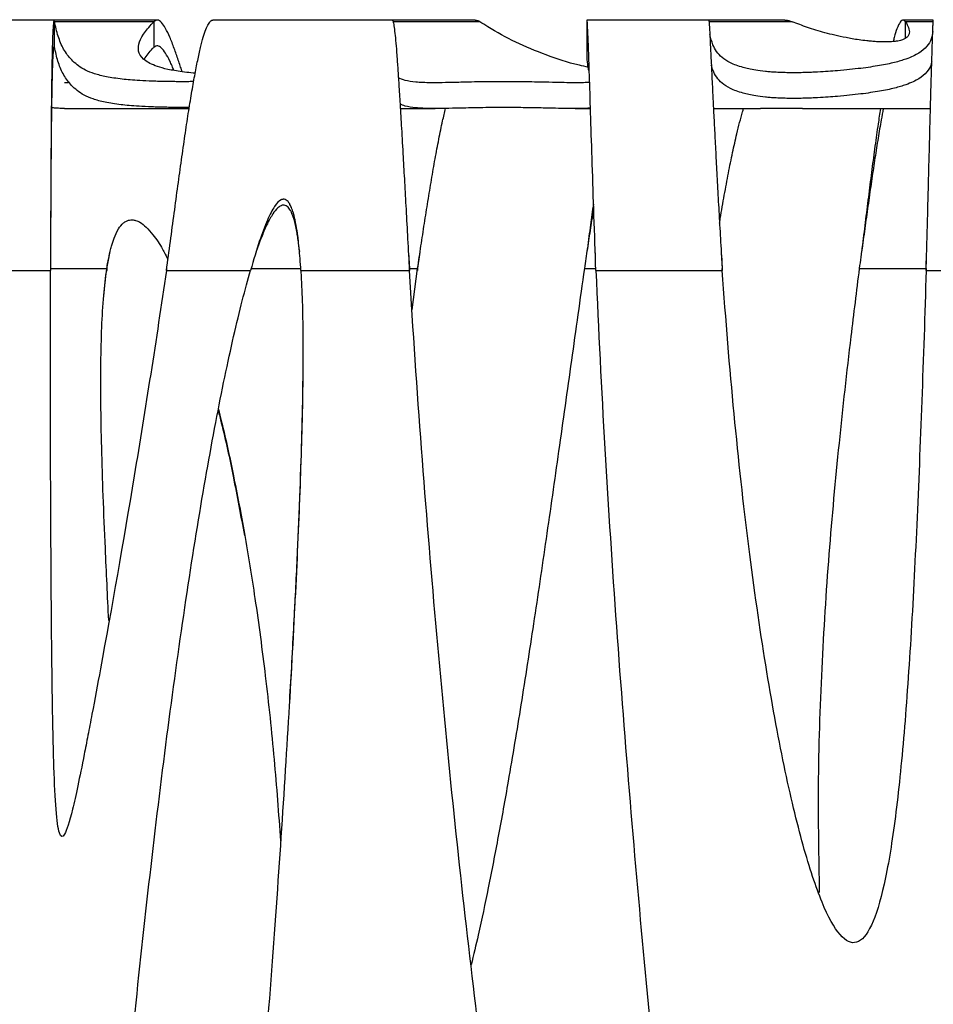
# Model space of a CAD drawing. Header units: millimetres. Extents: x 65 to 2129, y 75 to 1124.
# Tile 24 of 26: x 1241 to 1418, y 933 to 1124. Entities that reach past the tile are written whole.
import ezdxf

# ---------------------------------------------------------------- set-up
doc = ezdxf.new("R2010")
doc.units = ezdxf.units.MM

msp = doc.modelspace()

# ---------------------------------------------------------------- linework, layer by layer
at = {"color": 7, "linetype": 'Continuous', "lineweight": 25}
for p, q in [((1247.972, 1124.017), (1215.351, 1124.017)), ((1247.959, 1118.72), (1247.959, 1123.683)), ((1267.186, 1123.683), (1247.959, 1123.683)), ((1267.837, 1124.017), (1247.972, 1124.017)), ((1267.186, 1123.683), (1267.186, 1118.72)), ((1313.363, 1124.017), (1278.639, 1124.017)), ((1329.429, 1124.017), (1313.363, 1124.017)), ((1330.358, 1123.683), (1313.537, 1123.683)), ((1351.074, 1122.824), (1351.074, 1117.861)), ((1374.702, 1124.017), (1351.076, 1124.017)), ((1351.089, 1123.683), (1351.089, 1118.72)), ((1389.412, 1124.017), (1374.702, 1124.017)), ((1390.881, 1123.683), (1374.748, 1123.683)), ((1418.202, 1124.017), (1412.35, 1124.017)), ((1418.178, 1123.683), (1412.801, 1123.683)), ((1412.801, 1120.487), (1412.801, 1123.683)), ((1247.959, 1118.72), (1247.759, 1118.72)), ((1249.872, 1106.854), (1274.015, 1106.854)), ((1314.931, 1106.854), (1321.657, 1106.854)), ((1348.82, 1106.854), (1351.67, 1106.854)), ((1375.603, 1106.854), (1384.738, 1106.854)), ((1392.862, 1106.854), (1417.656, 1106.854)), ((1269.198, 1079.006), (1269.881, 1077.578)), ((1295.38, 1079.278), (1295.395, 1079.136)), ((1316.5, 1078.904), (1316.688, 1075.866)), ((1318.284, 1075.472), (1318.754, 1079.017)), ((1352.707, 1078.869), (1352.707, 1078.85)), ((1377.124, 1078.866), (1377.326, 1075.866)), ((1416.821, 1075.866), (1416.915, 1078.908)), ((1225.206, 1075.472), (1247.152, 1075.472)), ((1247.153, 1075.866), (1258.058, 1075.866)), ((1258.058, 1075.866), (1258.058, 1075.472)), ((1269.619, 1075.866), (1269.619, 1075.472)), ((1269.619, 1075.472), (1285.917, 1075.472)), ((1286.034, 1075.866), (1295.646, 1075.866)), ((1295.673, 1075.472), (1316.688, 1075.472)), ((1316.688, 1075.472), (1316.688, 1075.866)), ((1316.688, 1075.866), (1318.284, 1075.866)), ((1317.228, 1067.809), (1318.284, 1075.866)), ((1318.284, 1075.866), (1318.284, 1075.472)), ((1350.597, 1075.866), (1352.817, 1075.866)), ((1352.831, 1075.472), (1377.326, 1075.472)), ((1377.326, 1075.472), (1377.326, 1075.866)), ((1403.854, 1075.866), (1416.821, 1075.866)), ((1416.821, 1075.866), (1416.821, 1075.472)), ((1416.821, 1075.472), (1434.483, 1075.472)), ((1395.881, 969.41), (1395.881, 969.016))]:
    msp.add_line(p, q, dxfattribs=at)
for points, knots in [([(1247.853, 1123.995), (1247.826, 1123.961), (1247.767, 1123.891), (1247.686, 1123.124), (1247.609, 1121.843), (1247.538, 1120.022), (1247.485, 1118.081), (1247.445, 1116.284), (1247.417, 1114.814), (1247.391, 1113.229), (1247.361, 1111.165), (1247.328, 1108.479), (1247.294, 1105.009), (1247.263, 1101.087), (1247.235, 1096.717), (1247.21, 1091.918), (1247.187, 1086.724), (1247.167, 1081.185), (1247.157, 1077.402), (1247.152, 1075.472)], [0, 0, 0, 0, 0.059874, 0.1262478, 0.192948, 0.2599746, 0.327328, 0.3611403, 0.3950345, 0.4290104, 0.4630683, 0.5193178, 0.5786729, 0.6411332, 0.7066984, 0.7753681, 0.8471419, 0.9220194, 1, 1, 1, 1]), ([(1274.89, 1112.075), (1274.744, 1112.073), (1274.316, 1112.067), (1273.384, 1112.062), (1272.264, 1112.061), (1270.975, 1112.068), (1269.559, 1112.086), (1268.147, 1112.116), (1266.325, 1112.173), (1264.37, 1112.262), (1262.53, 1112.397), (1260.332, 1112.625), (1257.889, 1112.996), (1255.615, 1113.576), (1253.894, 1114.277), (1252.578, 1115.097), (1251.164, 1116.3), (1249.774, 1118.032), (1248.692, 1120.479), (1248.189, 1122.465), (1247.977, 1123.587), (1247.959, 1123.683)], [0, 0, 0, 0, 0.0033511, 0.0097696, 0.0162241, 0.0221734, 0.0326668, 0.0461651, 0.0597256, 0.092702, 0.1258344, 0.1589664, 0.2375845, 0.3162797, 0.395098, 0.4739668, 0.5527306, 0.6972855, 0.8418698, 0.9864409, 1, 1, 1, 1]), ([(1275.184, 1113.689), (1274.629, 1113.745), (1272.729, 1113.934), (1270.414, 1114.318), (1268.198, 1114.85), (1266.675, 1115.444), (1265.206, 1116.317), (1264.156, 1117.562), (1264.101, 1119.286), (1265.052, 1121.233), (1266.299, 1122.752), (1267.105, 1123.599), (1267.186, 1123.683)], [0, 0, 0, 0, 0.0322271, 0.1104451, 0.1889293, 0.2676381, 0.3461631, 0.5049838, 0.6640774, 0.8233131, 0.9823278, 1, 1, 1, 1]), ([(1272.695, 1113.992), (1272.673, 1114.054), (1272.531, 1114.451), (1272.27, 1115.214), (1271.899, 1116.296), (1271.507, 1117.43), (1271.103, 1118.567), (1270.686, 1119.68), (1270.124, 1121.065), (1269.438, 1122.513), (1268.66, 1123.657), (1267.898, 1124.185), (1267.427, 1123.853), (1267.186, 1123.683)], [0, 0, 0, 0, 0.0081485, 0.0524077, 0.1058644, 0.1641432, 0.2272492, 0.2951866, 0.3679585, 0.5126229, 0.6661718, 0.8286253, 1, 1, 1, 1]), ([(1269.619, 1075.472), (1269.874, 1077.346), (1270.381, 1081.061), (1271.121, 1086.573), (1271.839, 1091.876), (1272.535, 1096.908), (1273.208, 1101.606), (1273.857, 1105.922), (1274.484, 1109.816), (1275.088, 1113.26), (1275.67, 1116.233), (1276.228, 1118.724), (1276.764, 1120.73), (1277.277, 1122.254), (1277.767, 1123.315), (1278.183, 1123.835), (1278.471, 1124.026), (1278.604, 1123.999), (1278.639, 1123.992)], [0, 0, 0, 0, 0.075856, 0.1504491, 0.2237794, 0.2958471, 0.3666525, 0.4361957, 0.5044771, 0.5714969, 0.6372553, 0.7017527, 0.7649894, 0.8269658, 0.8876823, 0.9471392, 0.986086, 1, 1, 1, 1]), ([(1313.363, 1124.002), (1313.373, 1124.006), (1313.403, 1124.02), (1313.457, 1123.935), (1313.559, 1123.673), (1313.7, 1122.976), (1313.882, 1121.54), (1314.068, 1119.615), (1314.226, 1117.646), (1314.354, 1115.89), (1314.45, 1114.504), (1314.547, 1113.046), (1314.687, 1110.855), (1314.888, 1107.615), (1315.167, 1102.926), (1315.457, 1097.836), (1315.751, 1092.546), (1316.042, 1087.237), (1316.356, 1081.476), (1316.576, 1077.509), (1316.688, 1075.472)], [0, 0, 0, 0, 0.0116466, 0.0390613, 0.0662029, 0.1372109, 0.20628, 0.2734103, 0.3386018, 0.3704815, 0.401876, 0.4327854, 0.4632097, 0.5333135, 0.6111555, 0.696733, 0.7660199, 0.8396605, 0.9176542, 1, 1, 1, 1]), ([(1329.429, 1123.995), (1329.452, 1124.002), (1329.758, 1124.096), (1330.07, 1123.881), (1330.358, 1123.683)], [0, 0, 0, 0, 0.077428, 1, 1, 1, 1]), ([(1351.364, 1114.877), (1350.784, 1114.998), (1347.821, 1115.617), (1343.15, 1117.197), (1337.229, 1119.648), (1333.082, 1121.916), (1330.873, 1123.35), (1330.358, 1123.683)], [0, 0, 0, 0, 0.068536, 0.3500041, 0.6321047, 0.9143773, 1, 1, 1, 1]), ([(1352.831, 1075.472), (1352.698, 1079.031), (1352.574, 1082.587), (1352.339, 1089.505), (1352.229, 1092.866), (1352.024, 1099.225), (1351.929, 1102.223), (1351.754, 1107.726), (1351.675, 1110.23), (1351.53, 1114.65), (1351.465, 1116.567), (1351.351, 1119.757), (1351.301, 1121.031), (1351.217, 1122.917), (1351.183, 1123.53), (1351.149, 1123.892), (1351.142, 1123.945), (1351.134, 1123.993), (1351.131, 1124.005), (1351.127, 1124.014), (1351.126, 1124.016), (1351.124, 1124.017), (1351.124, 1124.017), (1351.123, 1124.017), (1351.123, 1124.017), (1351.123, 1124.017), (1351.123, 1124.017), (1351.122, 1124.017), (1351.122, 1124.017), (1351.118, 1124.014), (1351.114, 1124.003), (1351.103, 1123.914), (1351.096, 1123.836), (1351.089, 1123.683)], [0, 0, 0, 0, 0.125, 0.125, 0.25, 0.25, 0.375, 0.375, 0.5, 0.5, 0.625, 0.625, 0.75, 0.75, 0.875, 0.875, 0.90625, 0.90625, 0.921875, 0.921875, 0.9296875, 0.9296875, 0.9316406, 0.9316406, 0.9326172, 0.9326172, 0.9335938, 0.9335938, 0.9375, 0.9375, 0.96875, 0.96875, 1, 1, 1, 1]), ([(1374.702, 1124.011), (1374.703, 1124.012), (1374.708, 1124.02), (1374.72, 1123.956), (1374.746, 1123.722), (1374.792, 1123.087), (1374.869, 1121.755), (1374.965, 1119.904), (1375.068, 1117.823), (1375.171, 1115.707), (1375.267, 1113.705), (1375.385, 1111.262), (1375.531, 1108.271), (1375.715, 1104.619), (1375.922, 1100.567), (1376.154, 1096.134), (1376.411, 1091.352), (1376.692, 1086.265), (1376.996, 1080.926), (1377.215, 1077.307), (1377.326, 1075.472)], [0, 0, 0, 0, 0.0073037, 0.0345185, 0.0616842, 0.1293553, 0.1967221, 0.2637858, 0.3305475, 0.3749003, 0.4191196, 0.4632055, 0.5231784, 0.5851859, 0.649229, 0.7153084, 0.7834247, 0.8535784, 0.92577, 1, 1, 1, 1]), ([(1389.412, 1123.982), (1389.481, 1123.993), (1389.952, 1124.071), (1390.453, 1123.862), (1390.881, 1123.683)], [0, 0, 0, 0, 0.1456718, 1, 1, 1, 1]), ([(1412.801, 1123.683), (1413.049, 1123.292), (1413.257, 1122.91), (1413.467, 1122.352), (1413.519, 1122.168), (1413.577, 1121.806), (1413.583, 1121.627), (1413.526, 1121.275), (1413.464, 1121.101), (1413.286, 1120.844), (1413.212, 1120.759), (1413.025, 1120.59), (1412.911, 1120.506), (1412.62, 1120.339), (1412.443, 1120.257), (1412.099, 1120.137), (1411.97, 1120.097), (1411.673, 1120.02), (1411.503, 1119.982), (1411.104, 1119.91), (1410.876, 1119.876), (1410.454, 1119.831), (1410.298, 1119.817), (1409.962, 1119.793), (1409.777, 1119.782), (1409.391, 1119.768), (1409.189, 1119.764), (1408.772, 1119.761), (1408.565, 1119.762), (1408.157, 1119.77), (1407.959, 1119.777), (1407.578, 1119.792), (1407.395, 1119.802), (1406.859, 1119.834), (1406.534, 1119.859), (1405.916, 1119.913), (1405.624, 1119.943), (1404.79, 1120.035), (1404.292, 1120.1), (1403.355, 1120.235), (1402.917, 1120.305), (1402.079, 1120.449), (1401.68, 1120.522), (1400.525, 1120.747), (1399.81, 1120.903), (1398.46, 1121.221), (1397.823, 1121.383), (1395.994, 1121.88), (1394.881, 1122.224), (1392.788, 1122.936), (1391.809, 1123.304), (1390.881, 1123.683)], [0, 0, 0, 0, 0.125, 0.125, 0.1875, 0.1875, 0.25, 0.25, 0.3125, 0.3125, 0.34375, 0.34375, 0.375, 0.375, 0.40625, 0.40625, 0.421875, 0.421875, 0.4375, 0.4375, 0.453125, 0.453125, 0.4609375, 0.4609375, 0.46875, 0.46875, 0.4765625, 0.4765625, 0.484375, 0.484375, 0.4921875, 0.4921875, 0.5, 0.5, 0.515625, 0.515625, 0.53125, 0.53125, 0.5625, 0.5625, 0.59375, 0.59375, 0.625, 0.625, 0.6875, 0.6875, 0.75, 0.75, 0.875, 0.875, 1, 1, 1, 1]), ([(1412.801, 1123.683), (1412.653, 1123.841), (1412.345, 1124.17), (1411.794, 1123.734), (1411.213, 1122.515), (1410.747, 1121.142), (1410.491, 1120.105), (1410.423, 1119.829)], [0, 0, 0, 0, 0.22185448, 0.46181977, 0.71990697, 0.92545447, 1, 1, 1, 1]), ([(1416.821, 1075.472), (1416.878, 1077.54), (1416.991, 1081.617), (1417.151, 1087.613), (1417.299, 1093.281), (1417.436, 1098.55), (1417.562, 1103.358), (1417.677, 1107.666), (1417.78, 1111.451), (1417.872, 1114.703), (1417.953, 1117.427), (1418.023, 1119.639), (1418.082, 1121.362), (1418.123, 1122.457), (1418.151, 1123.128), (1418.169, 1123.529), (1418.184, 1123.811), (1418.195, 1123.967), (1418.2, 1124.032), (1418.202, 1124.014), (1418.202, 1124.013)], [0, 0, 0, 0, 0.0835463, 0.1647271, 0.243542, 0.3199909, 0.3940736, 0.4657899, 0.5351398, 0.602123, 0.6667396, 0.7289895, 0.7888726, 0.846389, 0.8782004, 0.9092385, 0.9395034, 0.968995, 0.9977135, 1, 1, 1, 1]), ([(1418.1, 1121.822), (1418.021, 1121.329), (1417.855, 1120.298), (1417.056, 1118.897), (1415.54, 1117.582), (1413.399, 1116.557), (1410.786, 1115.769), (1407.917, 1115.172), (1404.285, 1114.638), (1400.772, 1114.276), (1397.879, 1114.045), (1396.172, 1113.938), (1394.607, 1113.865), (1393.315, 1113.821), (1391.9, 1113.794), (1390.472, 1113.793), (1389.008, 1113.821), (1387.712, 1113.877), (1386.573, 1113.953), (1385.183, 1114.081), (1383.723, 1114.27), (1382.397, 1114.529), (1380.667, 1114.986), (1378.756, 1115.695), (1377.17, 1116.735), (1376.174, 1117.906), (1375.377, 1119.343), (1375.073, 1120.511), (1374.898, 1121.183)], [0, 0, 0, 0, 0.0659718, 0.138137, 0.210137, 0.2820393, 0.3276549, 0.3734391, 0.419111, 0.4645727, 0.4801856, 0.4957638, 0.5036305, 0.5114667, 0.5185021, 0.5256022, 0.5318456, 0.5411193, 0.5502595, 0.5594279, 0.5826542, 0.6059985, 0.6293432, 0.6984594, 0.7676711, 0.8369783, 0.9062249, 1, 1, 1, 1]), ([(1247.853, 1118.997), (1247.826, 1118.968), (1247.767, 1118.905), (1247.686, 1118.223), (1247.609, 1117.085), (1247.538, 1115.466), (1247.485, 1113.741), (1247.445, 1112.143), (1247.417, 1110.837), (1247.391, 1109.428), (1247.361, 1107.593), (1247.328, 1105.206), (1247.294, 1102.121), (1247.263, 1098.635), (1247.235, 1094.751), (1247.21, 1090.483), (1247.189, 1086.229), (1247.178, 1083.38), (1247.173, 1082.104)], [0, 0, 0, 0, 0.06613825, 0.13945579, 0.21313342, 0.28717133, 0.36156968, 0.39891859, 0.43635779, 0.47388729, 0.51150711, 0.57363951, 0.6392021, 0.70819454, 0.78061646, 0.85646745, 0.93574707, 1, 1, 1, 1]), ([(1274.051, 1107.076), (1273.816, 1107.074), (1273.234, 1107.07), (1272.22, 1107.071), (1270.936, 1107.078), (1269.5, 1107.097), (1268.069, 1107.128), (1266.208, 1107.188), (1264.212, 1107.284), (1262.339, 1107.428), (1260.106, 1107.671), (1257.629, 1108.067), (1255.336, 1108.689), (1253.611, 1109.439), (1252.302, 1110.319), (1250.959, 1111.559), (1249.662, 1113.286), (1248.655, 1115.653), (1248.178, 1117.558), (1247.976, 1118.629), (1247.959, 1118.72)], [0, 0, 0, 0, 0.0043594, 0.0107975, 0.0167868, 0.0275053, 0.0414571, 0.0554735, 0.0899164, 0.1245213, 0.1591261, 0.2412408, 0.3234347, 0.4057547, 0.4881264, 0.5703903, 0.7092617, 0.8481575, 0.9870416, 1, 1, 1, 1]), ([(1265.321, 1116.468), (1265.807, 1117.118), (1266.35, 1117.846), (1267.105, 1118.636), (1267.186, 1118.72)], [0, 0, 0, 0, 0.8927511, 1, 1, 1, 1]), ([(1271.069, 1114.243), (1270.944, 1114.542), (1270.67, 1115.201), (1270.125, 1116.389), (1269.438, 1117.681), (1268.66, 1118.696), (1267.898, 1119.166), (1267.428, 1118.872), (1267.186, 1118.72)], [0, 0, 0, 0, 0.0789119, 0.1741063, 0.3632678, 0.563949, 0.7761838, 1, 1, 1, 1]), ([(1351.089, 1118.72), (1351.073, 1117.407), (1351.053, 1115.751), (1351.331, 1114.521), (1351.389, 1114.266)], [0, 0, 0, 0, 0.7925535, 1, 1, 1, 1]), ([(1351.122, 1119.016), (1351.12, 1119.014), (1351.117, 1119.01), (1351.111, 1118.986), (1351.105, 1118.938), (1351.097, 1118.856), (1351.092, 1118.768), (1351.089, 1118.72)], [0, 0, 0, 0, 0.1299374, 0.2949069, 0.4949077, 0.7299391, 1, 1, 1, 1]), ([(1417.912, 1116.003), (1417.875, 1115.802), (1417.738, 1115.066), (1417.045, 1113.935), (1415.543, 1112.615), (1413.398, 1111.589), (1410.785, 1110.799), (1407.915, 1110.2), (1404.283, 1109.666), (1400.77, 1109.302), (1397.879, 1109.07), (1396.175, 1108.963), (1394.613, 1108.89), (1393.323, 1108.846), (1391.908, 1108.819), (1390.478, 1108.817), (1389.013, 1108.845), (1387.718, 1108.901), (1386.58, 1108.977), (1385.193, 1109.105), (1383.736, 1109.294), (1382.412, 1109.553), (1380.684, 1110.009), (1378.776, 1110.716), (1377.188, 1111.751), (1376.197, 1112.921), (1375.524, 1114.071), (1375.29, 1114.919), (1375.192, 1115.277)], [0, 0, 0, 0, 0.0296317, 0.1084062, 0.1870003, 0.2654877, 0.3152815, 0.3652593, 0.4151144, 0.4647399, 0.4817535, 0.4987296, 0.5073013, 0.5158401, 0.5235309, 0.5312927, 0.5381128, 0.5482188, 0.5581682, 0.5681482, 0.5933921, 0.6187642, 0.6441368, 0.7192564, 0.79448, 0.8698079, 0.9450697, 1, 1, 1, 1]), ([(1351.482, 1111.932), (1351.166, 1111.908), (1350.399, 1111.851), (1348.567, 1111.849), (1346.234, 1111.883), (1344.254, 1111.927), (1342.278, 1111.971), (1340.649, 1112.005), (1338.821, 1112.036), (1337.019, 1112.057), (1335.198, 1112.064), (1333.564, 1112.062), (1331.67, 1112.046), (1329.545, 1112.013), (1327.536, 1111.968), (1325.161, 1111.909), (1322.939, 1111.86), (1320.886, 1111.848), (1319.241, 1111.886), (1317.467, 1112.008), (1315.817, 1112.265), (1314.969, 1112.635), (1314.561, 1112.812)], [0, 0, 0, 0, 0.0596185, 0.1445557, 0.1946279, 0.2450069, 0.2700469, 0.2953301, 0.314334, 0.3334963, 0.3449549, 0.3564621, 0.370057, 0.3925945, 0.4252781, 0.4588251, 0.5273658, 0.5964826, 0.6663879, 0.7363868, 0.8733245, 1, 1, 1, 1]), ([(1250.644, 1112.061), (1250.672, 1112.026), (1250.788, 1111.883), (1250.425, 1111.841), (1249.896, 1111.856), (1249.872, 1111.856)], [0, 0, 0, 0, 0.23421185, 0.96513512, 1, 1, 1, 1]), ([(1249.872, 1106.856), (1249.661, 1106.86), (1249.217, 1106.867), (1248.372, 1106.923), (1247.617, 1106.982), (1247.354, 1107.003)], [0, 0, 0, 0, 0.3706939, 0.7802904, 1, 1, 1, 1]), ([(1351.667, 1106.948), (1351.542, 1106.934), (1351.122, 1106.888), (1350.007, 1106.856), (1348.317, 1106.851), (1346.23, 1106.88), (1344.251, 1106.921), (1342.272, 1106.964), (1340.642, 1106.997), (1338.816, 1107.026), (1337.018, 1107.046), (1335.2, 1107.054), (1333.566, 1107.051), (1331.672, 1107.036), (1329.548, 1107.004), (1327.54, 1106.96), (1325.167, 1106.904), (1322.947, 1106.857), (1320.895, 1106.849), (1319.251, 1106.89), (1317.479, 1107.016), (1315.967, 1107.247), (1315.199, 1107.574), (1314.88, 1107.71)], [0, 0, 0, 0, 0.0278017, 0.0931544, 0.1584842, 0.2095901, 0.2610098, 0.2865669, 0.3123734, 0.3316884, 0.3511632, 0.3628536, 0.3745938, 0.3884547, 0.4114247, 0.4447202, 0.4788957, 0.5486823, 0.6190556, 0.6902322, 0.7615042, 0.9008437, 1, 1, 1, 1]), ([(1318.284, 1075.866), (1318.5, 1077.319), (1318.933, 1080.228), (1319.598, 1084.591), (1320.276, 1088.894), (1320.969, 1093.087), (1321.675, 1097.122), (1322.395, 1100.934), (1323.066, 1104.226), (1323.502, 1106.083), (1323.688, 1106.878)], [0, 0, 0, 0, 0.1279981, 0.2563159, 0.3849546, 0.513915, 0.6431982, 0.7728051, 0.9027367, 1, 1, 1, 1]), ([(1376.785, 1084.66), (1376.832, 1084.95), (1377.13, 1086.786), (1377.701, 1090.051), (1378.495, 1094.339), (1379.301, 1098.312), (1380.03, 1101.563), (1380.676, 1104.161), (1381.108, 1105.794), (1381.362, 1106.644), (1381.425, 1106.854)], [0, 0, 0, 0, 0.0346118, 0.2193025, 0.3991838, 0.5742642, 0.744553, 0.8554488, 0.964221, 1, 1, 1, 1]), ([(1392.862, 1106.856), (1392.813, 1106.855), (1392.725, 1106.855), (1392.313, 1106.858), (1391.83, 1106.861), (1391.215, 1106.863), (1390.7, 1106.864), (1390.093, 1106.864), (1389.332, 1106.864), (1388.314, 1106.861), (1387.195, 1106.858), (1385.92, 1106.855), (1385.17, 1106.855), (1384.738, 1106.855)], [0, 0, 0, 0, 0.12893288, 0.23438473, 0.34052505, 0.38116013, 0.42220269, 0.45854869, 0.502171, 0.57918341, 0.7021919, 0.82819518, 1, 1, 1, 1]), ([(1408.515, 1106.854), (1408.38, 1106.132), (1408.045, 1104.351), (1407.509, 1101.14), (1406.906, 1097.326), (1406.301, 1093.274), (1405.693, 1089.052), (1405.083, 1084.706), (1404.47, 1080.289), (1404.059, 1077.34), (1403.854, 1075.866)], [0, 0, 0, 0, 0.0887045, 0.2188582, 0.3490223, 0.4791968, 0.6093818, 0.7395773, 0.8697834, 1, 1, 1, 1]), ([(1407.958, 1106.854), (1407.808, 1105.872), (1407.459, 1103.579), (1406.906, 1099.605), (1406.301, 1095.059), (1405.693, 1090.305), (1405.083, 1085.418), (1404.616, 1081.629), (1404.352, 1079.494), (1404.293, 1079.017)], [0, 0, 0, 0, 0.1241086, 0.2897402, 0.4553822, 0.6210349, 0.7866981, 0.952372, 1, 1, 1, 1]), ([(1295.673, 1075.472), (1295.569, 1077.094), (1295.455, 1078.551), (1295.269, 1080.479), (1295.205, 1081.079), (1295.105, 1081.914), (1295.071, 1082.181), (1295.019, 1082.566), (1295.002, 1082.692), (1294.975, 1082.876), (1294.967, 1082.937), (1294.953, 1083.027), (1294.949, 1083.057), (1294.942, 1083.102), (1294.94, 1083.117), (1294.937, 1083.139), (1294.936, 1083.146), (1294.933, 1083.161), (1294.933, 1083.164), (1294.814, 1083.946), (1294.688, 1084.642), (1294.486, 1085.575), (1294.417, 1085.868), (1294.309, 1086.279), (1294.272, 1086.411), (1294.217, 1086.603), (1294.198, 1086.666), (1294.17, 1086.758), (1294.161, 1086.789), (1294.147, 1086.834), (1294.142, 1086.849), (1294.135, 1086.872), (1294.132, 1086.879), (1294.128, 1086.894), (1294.127, 1086.898), (1294.004, 1087.278), (1293.881, 1087.604), (1293.687, 1088.027), (1293.622, 1088.158), (1293.521, 1088.337), (1293.487, 1088.394), (1293.436, 1088.475), (1293.419, 1088.502), (1293.393, 1088.541), (1293.384, 1088.553), (1293.371, 1088.572), (1293.367, 1088.579), (1293.358, 1088.591), (1293.357, 1088.593), (1293.124, 1088.921), (1292.885, 1089.125), (1292.508, 1089.262), (1292.379, 1089.279), (1292.181, 1089.264), (1292.114, 1089.251), (1292.012, 1089.222), (1291.978, 1089.211), (1291.927, 1089.191), (1291.91, 1089.184), (1291.884, 1089.173), (1291.875, 1089.169), (1291.862, 1089.163), (1291.858, 1089.161), (1291.849, 1089.157), (1291.842, 1089.154), (1291.444, 1088.962), (1291.023, 1088.539), (1290.133, 1087.222), (1289.664, 1086.327), (1288.676, 1084.053), (1288.159, 1082.674), (1287.074, 1079.431), (1286.508, 1077.566), (1285.917, 1075.472)], [0, 0, 0, 0, 0.125, 0.125, 0.1875, 0.1875, 0.21875, 0.21875, 0.234375, 0.234375, 0.2421875, 0.2421875, 0.2460938, 0.2460938, 0.2480469, 0.2480469, 0.2490234, 0.2490234, 0.25, 0.25, 0.3125, 0.3125, 0.34375, 0.34375, 0.359375, 0.359375, 0.3671875, 0.3671875, 0.3710938, 0.3710938, 0.3730469, 0.3730469, 0.3740234, 0.3740234, 0.375, 0.375, 0.40625, 0.40625, 0.421875, 0.421875, 0.4296875, 0.4296875, 0.4335938, 0.4335938, 0.4355469, 0.4355469, 0.4365234, 0.4365234, 0.4375, 0.4375, 0.46875, 0.46875, 0.484375, 0.484375, 0.4921875, 0.4921875, 0.4960938, 0.4960938, 0.4980469, 0.4980469, 0.4990234, 0.4990234, 0.4995117, 0.4995117, 0.5, 0.5, 0.625, 0.625, 0.75, 0.75, 0.875, 0.875, 1, 1, 1, 1]), ([(1295.379, 1079.271), (1295.339, 1079.652), (1295.257, 1080.442), (1295.109, 1081.591), (1294.926, 1082.787), (1294.706, 1083.945), (1294.441, 1085.053), (1294.169, 1085.935), (1293.899, 1086.614), (1293.644, 1087.121), (1293.36, 1087.548), (1293.037, 1087.887), (1292.653, 1088.105), (1292.308, 1088.147), (1292.04, 1088.102), (1291.673, 1087.973), (1290.985, 1087.467), (1290.085, 1086.264), (1289.093, 1084.425), (1288.065, 1082.037), (1287.341, 1080.146), (1286.971, 1079.029), (1286.924, 1078.887)], [0, 0, 0, 0, 0.054713, 0.1136264, 0.1657417, 0.2282986, 0.283049, 0.3301625, 0.3617116, 0.3890253, 0.4123982, 0.4361405, 0.4561374, 0.4747256, 0.4844287, 0.4948152, 0.5302381, 0.6052392, 0.7107693, 0.8316528, 0.9785944, 1, 1, 1, 1]), ([(1352.341, 1088.338), (1352.155, 1086.995), (1351.765, 1084.167), (1351.342, 1081.031), (1351.106, 1079.269), (1351.072, 1079.017)], [0, 0, 0, 0, 0.4368895, 0.9194503, 1, 1, 1, 1]), ([(1352.372, 1087.505), (1352.176, 1086.243), (1351.775, 1083.663), (1351.183, 1079.756), (1350.789, 1077.14), (1350.597, 1075.866)], [0, 0, 0, 0, 0.3291406, 0.6732969, 1, 1, 1, 1]), ([(1258.058, 1075.866), (1258.129, 1076.273), (1258.266, 1077.055), (1258.493, 1078.178), (1258.724, 1079.203), (1258.963, 1080.129), (1259.207, 1080.956), (1259.606, 1082.1), (1260.201, 1083.413), (1261.065, 1084.538), (1261.839, 1085.062), (1262.424, 1085.271), (1262.932, 1085.306), (1263.341, 1085.257), (1263.827, 1085.142), (1264.669, 1084.758), (1265.82, 1083.825), (1267.324, 1082.075), (1268.716, 1079.978), (1269.567, 1078.342), (1269.9, 1077.703)], [0, 0, 0, 0, 0.0564262, 0.1084865, 0.1562082, 0.1996273, 0.2387913, 0.2737652, 0.3650725, 0.4351267, 0.4644444, 0.4917556, 0.5189094, 0.5330501, 0.5478348, 0.5868718, 0.658203, 0.7485125, 0.901797, 1, 1, 1, 1]), ([(1258.058, 1075.472), (1258.13, 1075.93), (1258.267, 1076.809), (1258.481, 1078.019), (1258.636, 1078.768), (1258.704, 1079.098)], [0, 0, 0, 0, 0.3777153, 0.7259184, 1, 1, 1, 1]), ([(1269.619, 1075.472), (1267.637, 1062.024), (1265.537, 1048.658), (1261.226, 1022.696), (1259.017, 1010.101), (1256.278, 995.261), (1255.732, 992.338), (1255.052, 988.748), (1254.918, 988.044), (1254.657, 986.677), (1254.274, 984.68), (1253.917, 982.846), (1252.78, 977.08), (1252.039, 973.579), (1250.8, 968.516), (1250.303, 966.955), (1249.48, 965.511), (1249.154, 965.628), (1248.619, 967.301), (1248.409, 968.857), (1248.067, 973.187), (1247.933, 975.962), (1247.714, 982.531), (1247.629, 986.325), (1247.486, 994.748), (1247.429, 999.379), (1247.332, 1009.309), (1247.293, 1014.61), (1247.227, 1025.732), (1247.2, 1031.553), (1247.16, 1043.579), (1247.147, 1049.785), (1247.136, 1062.459), (1247.138, 1068.928), (1247.152, 1075.472)], [0, 0, 0, 0, 0.125, 0.125, 0.25, 0.25, 0.28125, 0.28125, 0.2890625, 0.2890625, 0.296875, 0.3125, 0.3125, 0.375, 0.375, 0.4375, 0.4375, 0.5, 0.5, 0.5625, 0.5625, 0.625, 0.625, 0.6875, 0.6875, 0.75, 0.75, 0.8125, 0.8125, 0.875, 0.875, 0.9375, 0.9375, 1, 1, 1, 1]), ([(1295.673, 1075.472), (1296.108, 1068.569), (1296.164, 1059.097), (1295.784, 1041.814), (1295.581, 1035.542), (1295.041, 1022.093), (1294.705, 1014.917), (1293.913, 999.755), (1293.458, 991.77), (1292.433, 975.053), (1291.864, 966.32), (1290.602, 948.142), (1289.908, 938.695), (1288.375, 919.116), (1287.534, 908.981), (1286.136, 893.315), (1285.648, 888.015), (1284.621, 877.281), (1284.083, 871.846), (1282.954, 860.87), (1282.362, 855.328), (1281.124, 844.181), (1280.477, 838.576), (1279.127, 827.367), (1278.424, 821.762), (1276.967, 810.642), (1276.212, 805.127), (1274.66, 794.307), (1273.862, 789.003), (1272.24, 778.77), (1271.415, 773.841), (1269.765, 764.571), (1268.939, 760.23), (1267.728, 754.369), (1267.33, 752.524), (1266.744, 749.951), (1266.551, 749.127), (1266.168, 747.543), (1265.977, 746.775), (1265.022, 743.061), (1264.263, 740.478), (1262.775, 735.996), (1262.045, 734.097), (1260.634, 730.923), (1259.952, 729.649), (1258.651, 727.681), (1258.032, 726.989), (1256.284, 725.736), (1255.268, 726.002), (1253.582, 728.538), (1252.911, 730.811), (1251.914, 737.171), (1251.586, 741.258), (1251.239, 751.024), (1251.218, 756.702), (1251.434, 769.395), (1251.67, 776.41), (1252.344, 791.509), (1252.783, 799.592), (1253.818, 816.557), (1254.414, 825.438), (1255.732, 843.737), (1256.454, 853.154), (1258, 872.276), (1258.826, 881.98), (1261.44, 911.17), (1263.368, 930.727), (1266.489, 958.873), (1267.567, 968.058), (1269.785, 985.82), (1270.925, 994.398), (1273.246, 1010.743), (1274.427, 1018.509), (1276.799, 1033.041), (1277.99, 1039.806), (1280.347, 1052.163), (1281.512, 1057.756), (1283.775, 1067.626), (1284.873, 1071.904), (1285.917, 1075.472)], [0, 0, 0, 0, 0.0625, 0.0625, 0.09375, 0.09375, 0.125, 0.125, 0.15625, 0.15625, 0.1875, 0.1875, 0.21875, 0.21875, 0.25, 0.25, 0.265625, 0.265625, 0.28125, 0.28125, 0.296875, 0.296875, 0.3125, 0.3125, 0.328125, 0.328125, 0.34375, 0.34375, 0.359375, 0.359375, 0.375, 0.375, 0.390625, 0.390625, 0.3984375, 0.3984375, 0.4023437, 0.4023437, 0.40625, 0.40625, 0.421875, 0.421875, 0.4375, 0.4375, 0.453125, 0.453125, 0.46875, 0.46875, 0.5, 0.5, 0.53125, 0.53125, 0.5625, 0.5625, 0.59375, 0.59375, 0.625, 0.625, 0.65625, 0.65625, 0.6875, 0.6875, 0.71875, 0.71875, 0.75, 0.75, 0.8125, 0.8125, 0.84375, 0.84375, 0.875, 0.875, 0.90625, 0.90625, 0.9375, 0.9375, 0.96875, 0.96875, 1, 1, 1, 1]), ([(1258.454, 1007.601), (1258.453, 1007.624), (1258.211, 1012.295), (1257.828, 1020.352), (1257.363, 1031.522), (1257.061, 1040.912), (1256.897, 1049.508), (1256.884, 1057.27), (1257.055, 1064.233), (1257.374, 1070.347), (1257.844, 1074.136), (1258.058, 1075.866)], [0, 0, 0, 0, 0.0010218, 0.2053211, 0.3540758, 0.4917478, 0.6177244, 0.731449, 0.832429, 0.9235083, 1, 1, 1, 1]), ([(1352.831, 1075.472), (1353.315, 1063.978), (1353.897, 1052.436), (1355.232, 1029.384), (1355.985, 1017.875), (1358.448, 983.59), (1360.363, 961.061), (1364.377, 917.7), (1366.472, 896.871), (1369.459, 867.636), (1370.429, 858.224), (1372.273, 840.177), (1373.147, 831.541), (1374.76, 815.141), (1375.499, 807.377), (1376.811, 792.804), (1377.383, 785.996), (1378.334, 773.402), (1378.714, 767.618), (1379.263, 757.125), (1379.432, 752.417), (1379.552, 744.115), (1379.502, 740.522), (1379.18, 734.471), (1378.909, 732.014), (1378.15, 728.244), (1377.662, 726.931), (1376.482, 725.442), (1375.79, 725.267), (1374.218, 726.035), (1373.339, 726.979), (1371.414, 729.956), (1370.369, 731.989), (1367.024, 739.666), (1364.513, 746.89), (1359.154, 765.161), (1356.306, 776.208), (1350.502, 801.672), (1347.547, 816.088), (1341.731, 847.816), (1338.871, 865.127), (1333.412, 902.157), (1330.812, 921.876), (1325.998, 963.208), (1323.784, 984.823), (1320.83, 1018.222), (1319.906, 1029.516), (1318.193, 1052.342), (1317.403, 1063.873), (1316.688, 1075.472)], [0, 0, 0, 0, 0.03125, 0.03125, 0.0625, 0.0625, 0.125, 0.125, 0.1875, 0.1875, 0.21875, 0.21875, 0.25, 0.25, 0.28125, 0.28125, 0.3125, 0.3125, 0.34375, 0.34375, 0.375, 0.375, 0.40625, 0.40625, 0.4375, 0.4375, 0.46875, 0.46875, 0.5, 0.5, 0.53125, 0.53125, 0.5625, 0.5625, 0.625, 0.625, 0.6875, 0.6875, 0.75, 0.75, 0.8125, 0.8125, 0.875, 0.875, 0.9375, 0.9375, 0.96875, 0.96875, 1, 1, 1, 1]), ([(1350.597, 1075.866), (1349.757, 1069.907), (1348.095, 1058.108), (1345.641, 1040.624), (1343.214, 1023.616), (1340.796, 1007.213), (1338.369, 991.555), (1336.091, 977.828), (1333.979, 966.015), (1332.047, 956.077), (1330.315, 947.767), (1329.123, 942.805), (1328.662, 940.885)], [0, 0, 0, 0, 0.1319769, 0.2613151, 0.3872082, 0.5087487, 0.6249351, 0.7346836, 0.8138933, 0.8880865, 0.9567134, 1, 1, 1, 1]), ([(1416.821, 1075.472), (1416.559, 1066.917), (1416.276, 1058.452), (1415.668, 1041.945), (1415.343, 1033.902), (1414.636, 1018.479), (1414.254, 1011.098), (1413.411, 997.227), (1412.95, 990.737), (1411.926, 978.86), (1411.362, 973.473), (1410.111, 963.986), (1409.425, 959.887), (1407.917, 953.125), (1407.096, 950.463), (1405.319, 946.684), (1404.364, 945.568), (1402.333, 944.943), (1401.257, 945.434), (1399.011, 948.036), (1397.84, 950.147), (1395.442, 955.947), (1394.215, 959.637), (1391.75, 968.504), (1390.513, 973.681), (1388.079, 985.383), (1386.883, 991.908), (1384.586, 1006.119), (1383.485, 1013.806), (1381.427, 1030.116), (1380.471, 1038.74), (1378.748, 1056.668), (1377.981, 1065.971), (1377.326, 1075.472)], [0, 0, 0, 0, 0.0625, 0.0625, 0.125, 0.125, 0.1875, 0.1875, 0.25, 0.25, 0.3125, 0.3125, 0.375, 0.375, 0.4375, 0.4375, 0.5, 0.5, 0.5625, 0.5625, 0.625, 0.625, 0.6875, 0.6875, 0.75, 0.75, 0.8125, 0.8125, 0.875, 0.875, 0.9375, 0.9375, 1, 1, 1, 1]), ([(1403.854, 1075.866), (1403.306, 1071.472), (1401.902, 1060.199), (1399.837, 1041.756), (1397.86, 1020.3), (1396.457, 998.133), (1395.735, 976.252), (1395.992, 961.781), (1396.114, 954.908)], [0, 0, 0, 0, 0.109488, 0.280893, 0.4588526, 0.6421815, 0.8300518, 1, 1, 1, 1]), ([(1296.055, 1060.563), (1296.044, 1057.892), (1296.019, 1051.892), (1295.781, 1042.237), (1295.41, 1031.293), (1294.902, 1019.431), (1294.239, 1006.245), (1293.742, 997.004), (1293.437, 992.011), (1293.436, 991.996)], [0, 0, 0, 0, 0.1167789, 0.2622883, 0.4221725, 0.5954628, 0.7813003, 0.99936, 1, 1, 1, 1]), ([(1279.635, 1048.337), (1279.844, 1047.534), (1280.939, 1043.307), (1282.667, 1035.222), (1284.021, 1027.913), (1284.731, 1024.081)], [0, 0, 0, 0, 0.1004893, 0.5283346, 1, 1, 1, 1]), ([(1279.678, 1048.564), (1279.872, 1047.816), (1280.952, 1043.644), (1282.652, 1035.613), (1284.852, 1024.143), (1286.944, 1011.111), (1288.882, 996.511), (1290.556, 980.838), (1291.336, 970.159), (1291.72, 964.894)], [0, 0, 0, 0, 0.0273899, 0.1527055, 0.290856, 0.4413552, 0.6204621, 0.8128658, 1, 1, 1, 1])]:
    msp.add_open_spline(points, degree=3, knots=knots, dxfattribs=at)
msp.add_open_spline([(1257.471, 1070.278), (1257.551, 1071.229), (1257.729, 1073.048), (1257.942, 1074.693), (1258.058, 1075.472)], degree=3, dxfattribs=at)

doc.saveas('drawing.dxf')
